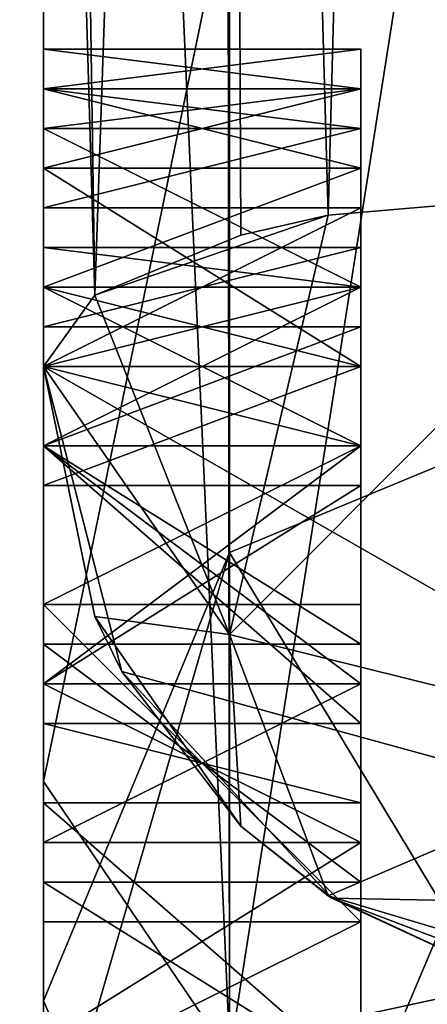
# Model space of a CAD drawing. Header units: millimetres. Extents: x -143 to 143, y -35 to 35.
# Tile 15 of 176: x -141.488 to -140.845, y 3.995 to 5.547. Entities that reach past the tile are written whole.
import ezdxf

# ---------------------------------------------------------------- set-up
doc = ezdxf.new("R2010")
doc.units = ezdxf.units.MM
doc.header["$LTSCALE"] = 65.185185
for name, color, linetype in [('1052', 7, 'CONTINUOUS'), ('1055', 7, 'CONTINUOUS'), ('1056', 7, 'CONTINUOUS'), ('1065', 7, 'CONTINUOUS'), ('1127', 7, 'CONTINUOUS'), ('1128', 7, 'CONTINUOUS'), ('1129', 7, 'CONTINUOUS'), ('1130', 7, 'CONTINUOUS'), ('1131', 7, 'CONTINUOUS'), ('1132', 7, 'CONTINUOUS'), ('1133', 7, 'CONTINUOUS'), ('1134', 7, 'CONTINUOUS'), ('1135', 7, 'CONTINUOUS'), ('1136', 7, 'CONTINUOUS'), ('1137', 7, 'CONTINUOUS'), ('1138', 7, 'CONTINUOUS'), ('1139', 7, 'CONTINUOUS'), ('1140', 7, 'CONTINUOUS'), ('1141', 7, 'CONTINUOUS'), ('1142', 7, 'CONTINUOUS'), ('1149', 7, 'CONTINUOUS'), ('1150', 7, 'CONTINUOUS'), ('1151', 7, 'CONTINUOUS'), ('1152', 7, 'CONTINUOUS'), ('1153', 7, 'CONTINUOUS'), ('1154', 7, 'CONTINUOUS'), ('1155', 7, 'CONTINUOUS'), ('1156', 7, 'CONTINUOUS'), ('1157', 7, 'CONTINUOUS'), ('1158', 7, 'CONTINUOUS'), ('1159', 7, 'CONTINUOUS'), ('1160', 7, 'CONTINUOUS'), ('1161', 7, 'CONTINUOUS'), ('1162', 7, 'CONTINUOUS'), ('1163', 7, 'CONTINUOUS'), ('1164', 7, 'CONTINUOUS'), ('1165', 7, 'CONTINUOUS'), ('1166', 7, 'CONTINUOUS'), ('1167', 7, 'CONTINUOUS'), ('1168', 7, 'CONTINUOUS'), ('1169', 7, 'CONTINUOUS'), ('1170', 7, 'CONTINUOUS'), ('1179', 7, 'CONTINUOUS'), ('1180', 7, 'CONTINUOUS'), ('1181', 7, 'CONTINUOUS'), ('1182', 7, 'CONTINUOUS'), ('1183', 7, 'CONTINUOUS'), ('1245', 7, 'CONTINUOUS'), ('1246', 7, 'CONTINUOUS'), ('1263', 7, 'CONTINUOUS'), ('1268', 7, 'CONTINUOUS'), ('1287', 7, 'CONTINUOUS'), ('1288', 7, 'CONTINUOUS'), ('1289', 7, 'CONTINUOUS'), ('1351', 7, 'CONTINUOUS'), ('1357', 7, 'CONTINUOUS'), ('1359', 7, 'CONTINUOUS'), ('1361', 7, 'CONTINUOUS')]:
    doc.layers.add(name, color=color, linetype=linetype)

msp = doc.modelspace()

# ---------------------------------------------------------------- linework, layer by layer
at = {"layer": '1052', "color": 7, "linetype": 'CONTINUOUS', "true_color": 0xe0f2ff}
for points in [[(-141.45, 5, -16.7705), (-141.45, 5, -8.5355), (-141.3268, 4.5192, -7.9967), (-141.45, 5, -16.7705)], [(-141.3691, 4.6061, -16.7705), (-141.45, 5, -16.7705), (-141.3268, 4.5192, -7.9967), (-141.3691, 4.6061, -16.7705)], [(-141.1393, 4.2755, -16.7705), (-141.3691, 4.6061, -16.7705), (-141.3268, 4.5192, -7.9967), (-141.1393, 4.2755, -16.7705)], [(-140.9956, 4.162, -7.4833), (-141.1393, 4.2755, -16.7705), (-141.3268, 4.5192, -7.9967), (-140.9956, 4.162, -7.4833)], [(-141.0015, 4.1658, -16.7705), (-141.1393, 4.2755, -16.7705), (-140.9956, 4.162, -7.4833), (-141.0015, 4.1658, -16.7705)], [(-140.45, 4, -7.4833), (-140.45, 4, -16.7705), (-141.0015, 4.1658, -16.7705), (-140.45, 4, -7.4833)], [(-140.45, 4, -7.4833), (-141.0015, 4.1658, -16.7705), (-140.7345, 4.0413, -7.4833), (-140.45, 4, -7.4833)], [(-140.7345, 4.0413, -7.4833), (-141.0015, 4.1658, -16.7705), (-140.9956, 4.162, -7.4833), (-140.7345, 4.0413, -7.4833)]]:
    msp.add_3dface(points, dxfattribs=at)
at = {"layer": '1055', "color": 7, "linetype": 'CONTINUOUS', "true_color": 0xe0f2ff}
for points in [[(-140.45, 10.25, -17.7535), (-142.5713, 4.3662, -19.1294), (-142.5713, 12.2337, -15.3406), (-140.45, 10.25, -17.7535)], [(-140.45, 10.25, -17.7535), (-140.45, 0, -20.5), (-142.5713, 4.3662, -19.1294), (-140.45, 10.25, -17.7535)], [(-140.45, 0, -20.5), (-142.5713, -4.3662, -19.1294), (-142.5713, 4.3662, -19.1294), (-140.45, 0, -20.5)]]:
    msp.add_3dface(points, dxfattribs=at)
at = {"layer": '1056', "color": 7, "linetype": 'CONTINUOUS', "true_color": 0xe0f2ff}
for points in [[(-140.45, 10.25, 17.7535), (-142.5713, 12.2337, 15.3406), (-142.5713, 4.3662, 19.1294), (-140.45, 10.25, 17.7535)], [(-140.45, 0, 20.5), (-140.45, 10.25, 17.7535), (-142.5713, 4.3662, 19.1294), (-140.45, 0, 20.5)], [(-140.45, 0, 20.5), (-142.5713, 4.3662, 19.1294), (-142.5713, -4.3662, 19.1294), (-140.45, 0, 20.5)]]:
    msp.add_3dface(points, dxfattribs=at)
at = {"layer": '1065', "color": 7, "linetype": 'CONTINUOUS', "true_color": 0xe0f2ff}
for points in [[(-140.45, 3.5355, -3.5355), (-140.45, 5), (-141.1571, 3.3284, -3.3284), (-140.45, 3.5355, -3.5355)], [(-140.45, 5), (-140.45, 3.5355, 3.5355), (-141.1571, 4.7071, 0), (-140.45, 5)], [(-140.45, 5), (-141.1571, 4.7071, 0), (-141.1571, 3.3284, -3.3284), (-140.45, 5)], [(-141.1571, 4.7071, 0), (-141.1571, 3.3284, 3.3284), (-141.45, 4, 0), (-141.1571, 4.7071, 0)], [(-141.1571, 3.3284, -3.3284), (-141.1571, 4.7071, 0), (-141.45, 3.6949, -1.5323), (-141.1571, 3.3284, -3.3284)], [(-141.45, 3.6949, -1.5323), (-141.1571, 4.7071, 0), (-141.45, 4, 0), (-141.45, 3.6949, -1.5323)], [(-140.45, 3.5355, 3.5355), (-141.1571, 3.3284, 3.3284), (-141.1571, 4.7071, 0), (-140.45, 3.5355, 3.5355)], [(-141.45, 4, 0), (-141.1571, 3.3284, 3.3284), (-141.45, 3.6949, 1.5323), (-141.45, 4, 0)]]:
    msp.add_3dface(points, dxfattribs=at)
at = {"layer": '1127', "color": 7, "linetype": 'CONTINUOUS', "true_color": 0xe0f2ff}
for points in [[(-140.95, 5.3125, 12.3191), (-141.45, 5.3125, 12.3191), (-140.95, 5.4375, 12.5106), (-140.95, 5.3125, 12.3191)], [(-140.95, 5.4375, 12.5106), (-141.45, 5.3125, 12.3191), (-141.45, 5.4375, 12.5106), (-140.95, 5.4375, 12.5106)]]:
    msp.add_3dface(points, dxfattribs=at)
at = {"layer": '1128', "color": 7, "linetype": 'CONTINUOUS', "true_color": 0xe0f2ff}
for points in [[(-140.95, 5.4375, 12.5106), (-141.45, 5.4375, 12.5106), (-140.95, 5.5, 12.7021), (-140.95, 5.4375, 12.5106)], [(-140.95, 5.5, 12.7021), (-141.45, 5.4375, 12.5106), (-141.45, 5.5, 12.7021), (-140.95, 5.5, 12.7021)]]:
    msp.add_3dface(points, dxfattribs=at)
at = {"layer": '1129', "color": 7, "linetype": 'CONTINUOUS', "true_color": 0xe0f2ff}
for points in [[(-140.95, 5.5, 12.7021), (-141.45, 5.5, 12.7021), (-140.95, 5.5, 12.9574), (-140.95, 5.5, 12.7021)], [(-140.95, 5.5, 12.9574), (-141.45, 5.5, 12.7021), (-141.45, 5.5, 12.9574), (-140.95, 5.5, 12.9574)]]:
    msp.add_3dface(points, dxfattribs=at)
at = {"layer": '1130', "color": 7, "linetype": 'CONTINUOUS', "true_color": 0xe0f2ff}
for points in [[(-140.95, 5.5, 12.9574), (-141.45, 5.5, 12.9574), (-140.95, 5.4375, 13.2128), (-140.95, 5.5, 12.9574)], [(-140.95, 5.4375, 13.2128), (-141.45, 5.5, 12.9574), (-141.45, 5.4375, 13.2128), (-140.95, 5.4375, 13.2128)]]:
    msp.add_3dface(points, dxfattribs=at)
at = {"layer": '1131', "color": 7, "linetype": 'CONTINUOUS', "true_color": 0xe0f2ff}
for points in [[(-140.95, 5.4375, 13.2128), (-141.45, 5.4375, 13.2128), (-140.95, 5.3125, 13.4043), (-140.95, 5.4375, 13.2128)], [(-140.95, 5.3125, 13.4043), (-141.45, 5.4375, 13.2128), (-141.45, 5.3125, 13.4043), (-140.95, 5.3125, 13.4043)]]:
    msp.add_3dface(points, dxfattribs=at)
at = {"layer": '1132', "color": 7, "linetype": 'CONTINUOUS', "true_color": 0xe0f2ff}
for points in [[(-140.95, 5.3125, 13.4043), (-141.45, 5.3125, 13.4043), (-140.95, 5, 13.5319), (-140.95, 5.3125, 13.4043)], [(-140.95, 5, 13.5319), (-141.45, 5.3125, 13.4043), (-141.45, 5, 13.5319), (-140.95, 5, 13.5319)]]:
    msp.add_3dface(points, dxfattribs=at)
at = {"layer": '1133', "color": 7, "linetype": 'CONTINUOUS', "true_color": 0xe0f2ff}
for points in [[(-140.95, 5, 13.5319), (-141.45, 5, 13.5319), (-140.95, 5.25, 13.7234), (-140.95, 5, 13.5319)], [(-140.95, 5.25, 13.7234), (-141.45, 5, 13.5319), (-141.45, 5.25, 13.7234), (-140.95, 5.25, 13.7234)]]:
    msp.add_3dface(points, dxfattribs=at)
at = {"layer": '1134', "color": 7, "linetype": 'CONTINUOUS', "true_color": 0xe0f2ff}
for points in [[(-140.95, 5.25, 13.7234), (-141.45, 5.25, 13.7234), (-140.95, 5.375, 13.9149), (-140.95, 5.25, 13.7234)], [(-140.95, 5.375, 13.9149), (-141.45, 5.25, 13.7234), (-141.45, 5.375, 13.9149), (-140.95, 5.375, 13.9149)]]:
    msp.add_3dface(points, dxfattribs=at)
at = {"layer": '1135', "color": 7, "linetype": 'CONTINUOUS', "true_color": 0xe0f2ff}
for points in [[(-140.95, 5.375, 13.9149), (-141.45, 5.375, 13.9149), (-140.95, 5.4375, 14.1702), (-140.95, 5.375, 13.9149)], [(-140.95, 5.4375, 14.1702), (-141.45, 5.375, 13.9149), (-141.45, 5.4375, 14.1702), (-140.95, 5.4375, 14.1702)]]:
    msp.add_3dface(points, dxfattribs=at)
at = {"layer": '1136', "color": 7, "linetype": 'CONTINUOUS', "true_color": 0xe0f2ff}
for points in [[(-140.95, 5.4375, 14.1702), (-141.45, 5.4375, 14.1702), (-140.95, 5.4375, 14.2979), (-140.95, 5.4375, 14.1702)], [(-140.95, 5.4375, 14.2979), (-141.45, 5.4375, 14.1702), (-141.45, 5.4375, 14.2979), (-140.95, 5.4375, 14.2979)]]:
    msp.add_3dface(points, dxfattribs=at)
at = {"layer": '1137', "color": 7, "linetype": 'CONTINUOUS', "true_color": 0xe0f2ff}
for points in [[(-140.95, 5.4375, 14.2979), (-141.45, 5.4375, 14.2979), (-140.95, 5.375, 14.5532), (-140.95, 5.4375, 14.2979)], [(-140.95, 5.375, 14.5532), (-141.45, 5.4375, 14.2979), (-141.45, 5.375, 14.5532), (-140.95, 5.375, 14.5532)]]:
    msp.add_3dface(points, dxfattribs=at)
at = {"layer": '1138', "color": 7, "linetype": 'CONTINUOUS', "true_color": 0xe0f2ff}
for points in [[(-140.95, 5.375, 14.5532), (-141.45, 5.375, 14.5532), (-140.95, 5.125, 14.8085), (-140.95, 5.375, 14.5532)], [(-140.95, 5.125, 14.8085), (-141.45, 5.375, 14.5532), (-141.45, 5.125, 14.8085), (-140.95, 5.125, 14.8085)]]:
    msp.add_3dface(points, dxfattribs=at)
at = {"layer": '1139', "color": 7, "linetype": 'CONTINUOUS', "true_color": 0xe0f2ff}
for points in [[(-140.95, 5.125, 14.8085), (-141.45, 5.125, 14.8085), (-140.95, 4.875, 14.9362), (-140.95, 5.125, 14.8085)], [(-140.95, 4.875, 14.9362), (-141.45, 5.125, 14.8085), (-141.45, 4.875, 14.9362), (-140.95, 4.875, 14.9362)]]:
    msp.add_3dface(points, dxfattribs=at)
at = {"layer": '1140', "color": 7, "linetype": 'CONTINUOUS', "true_color": 0xe0f2ff}
for points in [[(-140.95, 4.875, 14.9362), (-141.45, 4.875, 14.9362), (-140.95, 4.4375, 15), (-140.95, 4.875, 14.9362)], [(-140.95, 4.4375, 15), (-141.45, 4.875, 14.9362), (-141.45, 4.4375, 15), (-140.95, 4.4375, 15)]]:
    msp.add_3dface(points, dxfattribs=at)
at = {"layer": '1141', "color": 7, "linetype": 'CONTINUOUS', "true_color": 0xe0f2ff}
for points in [[(-140.95, 4.4375, 15), (-141.45, 4.4375, 15), (-140.95, 4.3125, 15), (-140.95, 4.4375, 15)], [(-140.95, 4.3125, 15), (-141.45, 4.4375, 15), (-141.45, 4.3125, 15), (-140.95, 4.3125, 15)]]:
    msp.add_3dface(points, dxfattribs=at)
at = {"layer": '1142', "color": 7, "linetype": 'CONTINUOUS', "true_color": 0xe0f2ff}
for points in [[(-140.95, 4.3125, 15), (-141.45, 4.3125, 15), (-140.95, 3.875, 14.9362), (-140.95, 4.3125, 15)], [(-140.95, 3.875, 14.9362), (-141.45, 4.3125, 15), (-141.45, 3.875, 14.9362), (-140.95, 3.875, 14.9362)]]:
    msp.add_3dface(points, dxfattribs=at)
at = {"layer": '1149', "color": 7, "linetype": 'CONTINUOUS', "true_color": 0xe0f2ff}
for points in [[(-140.95, 3.9375, 14.617), (-141.45, 3.9375, 14.617), (-140.95, 4.25, 14.6809), (-140.95, 3.9375, 14.617)], [(-140.95, 4.25, 14.6809), (-141.45, 3.9375, 14.617), (-141.45, 4.25, 14.6809), (-140.95, 4.25, 14.6809)]]:
    msp.add_3dface(points, dxfattribs=at)
at = {"layer": '1150', "color": 7, "linetype": 'CONTINUOUS', "true_color": 0xe0f2ff}
for points in [[(-140.95, 4.25, 14.6809), (-141.45, 4.25, 14.6809), (-140.95, 4.5, 14.6809), (-140.95, 4.25, 14.6809)], [(-140.95, 4.5, 14.6809), (-141.45, 4.25, 14.6809), (-141.45, 4.5, 14.6809), (-140.95, 4.5, 14.6809)]]:
    msp.add_3dface(points, dxfattribs=at)
at = {"layer": '1151', "color": 7, "linetype": 'CONTINUOUS', "true_color": 0xe0f2ff}
for points in [[(-140.95, 4.5, 14.6809), (-141.45, 4.5, 14.6809), (-140.95, 4.8125, 14.617), (-140.95, 4.5, 14.6809)], [(-140.95, 4.8125, 14.617), (-141.45, 4.5, 14.6809), (-141.45, 4.8125, 14.617), (-140.95, 4.8125, 14.617)]]:
    msp.add_3dface(points, dxfattribs=at)
at = {"layer": '1152', "color": 7, "linetype": 'CONTINUOUS', "true_color": 0xe0f2ff}
for points in [[(-140.95, 4.8125, 14.617), (-141.45, 4.8125, 14.617), (-140.95, 5, 14.4894), (-140.95, 4.8125, 14.617)], [(-140.95, 5, 14.4894), (-141.45, 4.8125, 14.617), (-141.45, 5, 14.4894), (-140.95, 5, 14.4894)]]:
    msp.add_3dface(points, dxfattribs=at)
at = {"layer": '1153', "color": 7, "linetype": 'CONTINUOUS', "true_color": 0xe0f2ff}
for points in [[(-140.95, 5, 14.4894), (-141.45, 5, 14.4894), (-140.95, 5.125, 14.2979), (-140.95, 5, 14.4894)], [(-140.95, 5.125, 14.2979), (-141.45, 5, 14.4894), (-141.45, 5.125, 14.2979), (-140.95, 5.125, 14.2979)]]:
    msp.add_3dface(points, dxfattribs=at)
at = {"layer": '1154', "color": 7, "linetype": 'CONTINUOUS', "true_color": 0xe0f2ff}
for points in [[(-140.95, 5.125, 14.2979), (-141.45, 5.125, 14.2979), (-140.95, 5.125, 14.1702), (-140.95, 5.125, 14.2979)], [(-140.95, 5.125, 14.1702), (-141.45, 5.125, 14.2979), (-141.45, 5.125, 14.1702), (-140.95, 5.125, 14.1702)]]:
    msp.add_3dface(points, dxfattribs=at)
at = {"layer": '1155', "color": 7, "linetype": 'CONTINUOUS', "true_color": 0xe0f2ff}
for points in [[(-140.95, 5.125, 14.1702), (-141.45, 5.125, 14.1702), (-140.95, 5, 13.9149), (-140.95, 5.125, 14.1702)], [(-140.95, 5, 13.9149), (-141.45, 5.125, 14.1702), (-141.45, 5, 13.9149), (-140.95, 5, 13.9149)]]:
    msp.add_3dface(points, dxfattribs=at)
at = {"layer": '1156', "color": 7, "linetype": 'CONTINUOUS', "true_color": 0xe0f2ff}
for points in [[(-140.95, 5, 13.9149), (-141.45, 5, 13.9149), (-140.95, 4.875, 13.7872), (-140.95, 5, 13.9149)], [(-140.95, 4.875, 13.7872), (-141.45, 5, 13.9149), (-141.45, 4.875, 13.7872), (-140.95, 4.875, 13.7872)]]:
    msp.add_3dface(points, dxfattribs=at)
at = {"layer": '1157', "color": 7, "linetype": 'CONTINUOUS', "true_color": 0xe0f2ff}
for points in [[(-140.95, 4.875, 13.7872), (-141.45, 4.875, 13.7872), (-140.95, 4.5, 13.6596), (-140.95, 4.875, 13.7872)], [(-140.95, 4.5, 13.6596), (-141.45, 4.875, 13.7872), (-141.45, 4.5, 13.6596), (-140.95, 4.5, 13.6596)]]:
    msp.add_3dface(points, dxfattribs=at)
at = {"layer": '1158', "color": 7, "linetype": 'CONTINUOUS', "true_color": 0xe0f2ff}
for points in [[(-140.95, 4.5, 13.6596), (-141.45, 4.5, 13.6596), (-140.95, 4.25, 13.6596), (-140.95, 4.5, 13.6596)], [(-140.95, 4.25, 13.6596), (-141.45, 4.5, 13.6596), (-141.45, 4.25, 13.6596), (-140.95, 4.25, 13.6596)]]:
    msp.add_3dface(points, dxfattribs=at)
at = {"layer": '1159', "color": 7, "linetype": 'CONTINUOUS', "true_color": 0xe0f2ff}
for points in [[(-140.95, 4.25, 13.6596), (-141.45, 4.25, 13.6596), (-140.95, 4.25, 13.4043), (-140.95, 4.25, 13.6596)], [(-140.95, 4.25, 13.4043), (-141.45, 4.25, 13.6596), (-141.45, 4.25, 13.4043), (-140.95, 4.25, 13.4043)]]:
    msp.add_3dface(points, dxfattribs=at)
at = {"layer": '1160', "color": 7, "linetype": 'CONTINUOUS', "true_color": 0xe0f2ff}
for points in [[(-140.95, 4.25, 13.4043), (-141.45, 4.25, 13.4043), (-140.95, 4.5, 13.4043), (-140.95, 4.25, 13.4043)], [(-140.95, 4.5, 13.4043), (-141.45, 4.25, 13.4043), (-141.45, 4.5, 13.4043), (-140.95, 4.5, 13.4043)]]:
    msp.add_3dface(points, dxfattribs=at)
at = {"layer": '1161', "color": 7, "linetype": 'CONTINUOUS', "true_color": 0xe0f2ff}
for points in [[(-140.95, 4.5, 13.4043), (-141.45, 4.5, 13.4043), (-140.95, 4.875, 13.3404), (-140.95, 4.5, 13.4043)], [(-140.95, 4.875, 13.3404), (-141.45, 4.5, 13.4043), (-141.45, 4.875, 13.3404), (-140.95, 4.875, 13.3404)]]:
    msp.add_3dface(points, dxfattribs=at)
at = {"layer": '1162', "color": 7, "linetype": 'CONTINUOUS', "true_color": 0xe0f2ff}
for points in [[(-140.95, 4.875, 13.3404), (-141.45, 4.875, 13.3404), (-140.95, 5.0625, 13.2128), (-140.95, 4.875, 13.3404)], [(-140.95, 5.0625, 13.2128), (-141.45, 4.875, 13.3404), (-141.45, 5.0625, 13.2128), (-140.95, 5.0625, 13.2128)]]:
    msp.add_3dface(points, dxfattribs=at)
at = {"layer": '1163', "color": 7, "linetype": 'CONTINUOUS', "true_color": 0xe0f2ff}
for points in [[(-140.95, 5.0625, 13.2128), (-141.45, 5.0625, 13.2128), (-140.95, 5.1875, 12.9574), (-140.95, 5.0625, 13.2128)], [(-140.95, 5.1875, 12.9574), (-141.45, 5.0625, 13.2128), (-141.45, 5.1875, 12.9574), (-140.95, 5.1875, 12.9574)]]:
    msp.add_3dface(points, dxfattribs=at)
at = {"layer": '1164', "color": 7, "linetype": 'CONTINUOUS', "true_color": 0xe0f2ff}
for points in [[(-140.95, 5.1875, 12.9574), (-141.45, 5.1875, 12.9574), (-140.95, 5.1875, 12.7021), (-140.95, 5.1875, 12.9574)], [(-140.95, 5.1875, 12.7021), (-141.45, 5.1875, 12.9574), (-141.45, 5.1875, 12.7021), (-140.95, 5.1875, 12.7021)]]:
    msp.add_3dface(points, dxfattribs=at)
at = {"layer": '1165', "color": 7, "linetype": 'CONTINUOUS', "true_color": 0xe0f2ff}
for points in [[(-140.95, 5.1875, 12.7021), (-141.45, 5.1875, 12.7021), (-140.95, 5.125, 12.5745), (-140.95, 5.1875, 12.7021)], [(-140.95, 5.125, 12.5745), (-141.45, 5.1875, 12.7021), (-141.45, 5.125, 12.5745), (-140.95, 5.125, 12.5745)]]:
    msp.add_3dface(points, dxfattribs=at)
at = {"layer": '1166', "color": 7, "linetype": 'CONTINUOUS', "true_color": 0xe0f2ff}
for points in [[(-140.95, 5.125, 12.5745), (-141.45, 5.125, 12.5745), (-140.95, 5, 12.4468), (-140.95, 5.125, 12.5745)], [(-140.95, 5, 12.4468), (-141.45, 5.125, 12.5745), (-141.45, 5, 12.4468), (-140.95, 5, 12.4468)]]:
    msp.add_3dface(points, dxfattribs=at)
at = {"layer": '1167', "color": 7, "linetype": 'CONTINUOUS', "true_color": 0xe0f2ff}
for points in [[(-140.95, 5, 12.4468), (-141.45, 5, 12.4468), (-140.95, 4.875, 12.383), (-140.95, 5, 12.4468)], [(-140.95, 4.875, 12.383), (-141.45, 5, 12.4468), (-141.45, 4.875, 12.383), (-140.95, 4.875, 12.383)]]:
    msp.add_3dface(points, dxfattribs=at)
at = {"layer": '1168', "color": 7, "linetype": 'CONTINUOUS', "true_color": 0xe0f2ff}
for points in [[(-140.95, 4.875, 12.383), (-141.45, 4.875, 12.383), (-140.95, 4.5625, 12.3191), (-140.95, 4.875, 12.383)], [(-140.95, 4.5625, 12.3191), (-141.45, 4.875, 12.383), (-141.45, 4.5625, 12.3191), (-140.95, 4.5625, 12.3191)]]:
    msp.add_3dface(points, dxfattribs=at)
at = {"layer": '1169', "color": 7, "linetype": 'CONTINUOUS', "true_color": 0xe0f2ff}
for points in [[(-140.95, 4.5625, 12.3191), (-141.45, 4.5625, 12.3191), (-140.95, 4.1875, 12.3191), (-140.95, 4.5625, 12.3191)], [(-140.95, 4.1875, 12.3191), (-141.45, 4.5625, 12.3191), (-141.45, 4.1875, 12.3191), (-140.95, 4.1875, 12.3191)]]:
    msp.add_3dface(points, dxfattribs=at)
at = {"layer": '1170', "color": 7, "linetype": 'CONTINUOUS', "true_color": 0xe0f2ff}
for points in [[(-140.95, 4.1875, 12.3191), (-141.45, 4.1875, 12.3191), (-140.95, 3.875, 12.383), (-140.95, 4.1875, 12.3191)], [(-140.95, 3.875, 12.383), (-141.45, 4.1875, 12.3191), (-141.45, 3.875, 12.383), (-140.95, 3.875, 12.383)]]:
    msp.add_3dface(points, dxfattribs=at)
at = {"layer": '1179', "color": 7, "linetype": 'CONTINUOUS', "true_color": 0xe0f2ff}
for points in [[(-140.95, 3.875, 12.0638), (-141.45, 3.875, 12.0638), (-140.95, 4.125, 12), (-140.95, 3.875, 12.0638)], [(-140.95, 4.125, 12), (-141.45, 3.875, 12.0638), (-141.45, 4.125, 12), (-140.95, 4.125, 12)]]:
    msp.add_3dface(points, dxfattribs=at)
at = {"layer": '1180', "color": 7, "linetype": 'CONTINUOUS', "true_color": 0xe0f2ff}
for points in [[(-140.95, 4.125, 12), (-141.45, 4.125, 12), (-141.45, 4.625, 12), (-140.95, 4.125, 12)], [(-140.95, 4.625, 12), (-140.95, 4.125, 12), (-141.45, 4.625, 12), (-140.95, 4.625, 12)]]:
    msp.add_3dface(points, dxfattribs=at)
at = {"layer": '1181', "color": 7, "linetype": 'CONTINUOUS', "true_color": 0xe0f2ff}
for points in [[(-140.95, 4.625, 12), (-141.45, 4.625, 12), (-140.95, 4.875, 12.0638), (-140.95, 4.625, 12)], [(-140.95, 4.875, 12.0638), (-141.45, 4.625, 12), (-141.45, 4.875, 12.0638), (-140.95, 4.875, 12.0638)]]:
    msp.add_3dface(points, dxfattribs=at)
at = {"layer": '1182', "color": 7, "linetype": 'CONTINUOUS', "true_color": 0xe0f2ff}
for points in [[(-140.95, 4.875, 12.0638), (-141.45, 4.875, 12.0638), (-140.95, 5.125, 12.1915), (-140.95, 4.875, 12.0638)], [(-140.95, 5.125, 12.1915), (-141.45, 4.875, 12.0638), (-141.45, 5.125, 12.1915), (-140.95, 5.125, 12.1915)]]:
    msp.add_3dface(points, dxfattribs=at)
at = {"layer": '1183', "color": 7, "linetype": 'CONTINUOUS', "true_color": 0xe0f2ff}
for points in [[(-141.45, 5.3125, 12.3191), (-140.95, 5.3125, 12.3191), (-141.45, 5.125, 12.1915), (-141.45, 5.3125, 12.3191)], [(-140.95, 5.3125, 12.3191), (-140.95, 5.125, 12.1915), (-141.45, 5.125, 12.1915), (-140.95, 5.3125, 12.3191)]]:
    msp.add_3dface(points, dxfattribs=at)
at = {"layer": '1245', "color": 7, "linetype": 'CONTINUOUS', "true_color": 0xe0f2ff}
msp.add_3dface([(-140.7345, 4.0413, -7.4833), (-140.9956, 4.162, -7.4833), (-140.7508, 4.0693, -7.2752), (-140.7345, 4.0413, -7.4833)], dxfattribs=at)
at = {"layer": '1246', "color": 7, "linetype": 'CONTINUOUS', "true_color": 0xe0f2ff}
for points in [[(-140.45, 4.4024, -17.5723), (-140.45, 5.2857, -17.7288), (-141.1571, 4.5775, -17.3375), (-140.45, 4.4024, -17.5723)], [(-140.45, 5.2857, -17.7288), (-141.0014, 5.2384, -17.57), (-141.1571, 4.5775, -17.3375), (-140.45, 5.2857, -17.7288)], [(-141.139, 5.2071, -17.4651), (-141.3691, 5.1126, -17.1482), (-141.0014, 5.2384, -17.57), (-141.139, 5.2071, -17.4651)], [(-141.0014, 5.2384, -17.57), (-141.3691, 5.1126, -17.1482), (-141.1571, 4.5775, -17.3375), (-141.0014, 5.2384, -17.57)], [(-141.3691, 5.1126, -17.1482), (-141.45, 5, -16.7705), (-141.1571, 4.5775, -17.3375), (-141.3691, 5.1126, -17.1482)], [(-141.45, 5, -16.7705), (-141.3691, 4.6061, -16.7705), (-141.1571, 4.5775, -17.3375), (-141.45, 5, -16.7705)], [(-141.3691, 4.6061, -16.7705), (-141.1393, 4.2755, -16.7705), (-141.1571, 4.5775, -17.3375), (-141.3691, 4.6061, -16.7705)], [(-141.1393, 4.2755, -16.7705), (-141.0015, 4.1658, -16.7705), (-141.1571, 4.5775, -17.3375), (-141.1393, 4.2755, -16.7705)], [(-141.0015, 4.1658, -16.7705), (-140.45, 4.4024, -17.5723), (-141.1571, 4.5775, -17.3375), (-141.0015, 4.1658, -16.7705)], [(-141.0015, 4.1658, -16.7705), (-140.45, 4, -16.7705), (-140.45, 4.4024, -17.5723), (-141.0015, 4.1658, -16.7705)]]:
    msp.add_3dface(points, dxfattribs=at)
at = {"layer": '1263', "color": 7, "linetype": 'CONTINUOUS', "true_color": 0xe0f2ff}
for points in [[(-141.45, 4.3457, 7.8813), (-139.95, 11.5906, 14.419), (-141.45, 10.4797, 14.0152), (-141.45, 4.3457, 7.8813)], [(-139.95, 11.5906, 14.419), (-141.45, 4.3457, 7.8813), (-141.1573, 3.9138, 7.3114), (-139.95, 11.5906, 14.419)], [(-139.95, 4.063, 6.8914), (-139.95, 11.5906, 14.419), (-141.1573, 3.9138, 7.3114), (-139.95, 4.063, 6.8914)], [(-140.2008, 3.9883, 6.9349), (-139.95, 4.063, 6.8914), (-141.1573, 3.9138, 7.3114), (-140.2008, 3.9883, 6.9349)]]:
    msp.add_3dface(points, dxfattribs=at)
at = {"layer": '1268', "color": 7, "linetype": 'CONTINUOUS', "true_color": 0xe0f2ff}
for points in [[(-140.8383, 11.3008, -14.548), (-139.95, 4.1417, -6.9701), (-141.1654, 11.0549, -14.4562), (-140.8383, 11.3008, -14.548)], [(-141.1654, 11.0549, -14.4562), (-139.95, 4.1417, -6.9701), (-141.45, 10.4797, -14.0152), (-141.1654, 11.0549, -14.4562)], [(-139.95, 4.1417, -6.9701), (-141.45, 5, -8.5355), (-141.45, 10.4797, -14.0152), (-139.95, 4.1417, -6.9701)], [(-141.3268, 4.5192, -7.9967), (-141.45, 5, -8.5355), (-139.95, 4.1417, -6.9701), (-141.3268, 4.5192, -7.9967)], [(-140.9956, 4.162, -7.4833), (-141.3268, 4.5192, -7.9967), (-139.95, 4.1417, -6.9701), (-140.9956, 4.162, -7.4833)], [(-140.9956, 4.162, -7.4833), (-139.95, 4.1417, -6.9701), (-140.7508, 4.0693, -7.2752), (-140.9956, 4.162, -7.4833)]]:
    msp.add_3dface(points, dxfattribs=at)
at = {"layer": '1287', "color": 7, "linetype": 'CONTINUOUS', "true_color": 0xe0f2ff}
for points in [[(-141.45, 5, -8.5355), (-141.45, 5, -16.7705), (-141.45, 10.4797, -14.0152), (-141.45, 5, -8.5355)], [(-141.45, 10.4797, -14.0152), (-141.45, 5, -16.7705), (-141.45, 7.8615, -15.6348), (-141.45, 10.4797, -14.0152)]]:
    msp.add_3dface(points, dxfattribs=at)
at = {"layer": '1288', "color": 7, "linetype": 'CONTINUOUS', "true_color": 0xe0f2ff}
for points in [[(-141.45, 5.4375, 12.5106), (-141.45, 5.3125, 12.3191), (-141.45, 10.4797, 14.0152), (-141.45, 5.4375, 12.5106)], [(-141.45, 5.3125, 12.3191), (-141.45, 5.125, 12.1915), (-141.45, 10.4797, 14.0152), (-141.45, 5.3125, 12.3191)], [(-141.45, 5.5, 12.7021), (-141.45, 5.4375, 12.5106), (-141.45, 10.4797, 14.0152), (-141.45, 5.5, 12.7021)], [(-141.45, 5.5, 12.9574), (-141.45, 5.5, 12.7021), (-141.45, 10.4797, 14.0152), (-141.45, 5.5, 12.9574)], [(-141.45, 5.4375, 14.2979), (-141.45, 5.5, 12.9574), (-141.45, 10.4797, 14.0152), (-141.45, 5.4375, 14.2979)], [(-141.45, 5.375, 14.5532), (-141.45, 5.4375, 14.2979), (-141.45, 10.4797, 14.0152), (-141.45, 5.375, 14.5532)], [(-141.45, 5.375, 14.5532), (-141.45, 10.4797, 14.0152), (-141.45, 3.7201, 17.1), (-141.45, 5.375, 14.5532)], [(-141.45, 5.125, 12.1915), (-141.45, 4.875, 12.0638), (-141.45, 10.4797, 14.0152), (-141.45, 5.125, 12.1915)], [(-141.45, 4.875, 12.0638), (-141.45, 4.3457, 7.8813), (-141.45, 10.4797, 14.0152), (-141.45, 4.875, 12.0638)], [(-141.45, 5.4375, 13.2128), (-141.45, 5.5, 12.9574), (-141.45, 5.4375, 14.1702), (-141.45, 5.4375, 13.2128)], [(-141.45, 5.4375, 14.1702), (-141.45, 5.5, 12.9574), (-141.45, 5.4375, 14.2979), (-141.45, 5.4375, 14.1702)], [(-141.45, 5.3125, 13.4043), (-141.45, 5.4375, 13.2128), (-141.45, 5.375, 13.9149), (-141.45, 5.3125, 13.4043)], [(-141.45, 5.375, 13.9149), (-141.45, 5.4375, 13.2128), (-141.45, 5.4375, 14.1702), (-141.45, 5.375, 13.9149)], [(-141.45, 5.25, 13.7234), (-141.45, 5.3125, 13.4043), (-141.45, 5.375, 13.9149), (-141.45, 5.25, 13.7234)], [(-141.45, 5.125, 14.8085), (-141.45, 5.375, 14.5532), (-141.45, 3.7201, 17.1), (-141.45, 5.125, 14.8085)], [(-141.45, 5, 13.5319), (-141.45, 5.3125, 13.4043), (-141.45, 5.25, 13.7234), (-141.45, 5, 13.5319)], [(-141.45, 5.1875, 12.9574), (-141.45, 5.0625, 13.2128), (-141.45, 5.1875, 12.7021), (-141.45, 5.1875, 12.9574)], [(-141.45, 5.1875, 12.7021), (-141.45, 5.0625, 13.2128), (-141.45, 5.125, 12.5745), (-141.45, 5.1875, 12.7021)], [(-141.45, 4.875, 14.9362), (-141.45, 5.125, 14.8085), (-141.45, 3.7201, 17.1), (-141.45, 4.875, 14.9362)], [(-141.45, 5.125, 14.2979), (-141.45, 5, 14.4894), (-141.45, 5.125, 14.1702), (-141.45, 5.125, 14.2979)], [(-141.45, 5.125, 14.1702), (-141.45, 5, 14.4894), (-141.45, 5, 13.9149), (-141.45, 5.125, 14.1702)], [(-141.45, 5.125, 12.5745), (-141.45, 5.0625, 13.2128), (-141.45, 5, 12.4468), (-141.45, 5.125, 12.5745)], [(-141.45, 5.0625, 13.2128), (-141.45, 4.875, 13.3404), (-141.45, 5, 12.4468), (-141.45, 5.0625, 13.2128)], [(-141.45, 5, 14.4894), (-141.45, 4.8125, 14.617), (-141.45, 5, 13.9149), (-141.45, 5, 14.4894)], [(-141.45, 5, 13.9149), (-141.45, 4.8125, 14.617), (-141.45, 4.875, 13.7872), (-141.45, 5, 13.9149)], [(-141.45, 5, 12.4468), (-141.45, 4.875, 13.3404), (-141.45, 4.875, 12.383), (-141.45, 5, 12.4468)], [(-141.45, 4.4375, 15), (-141.45, 4.875, 14.9362), (-141.45, 3.7201, 17.1), (-141.45, 4.4375, 15)], [(-141.45, 4.8125, 14.617), (-141.45, 4.5, 14.6809), (-141.45, 4.875, 13.7872), (-141.45, 4.8125, 14.617)], [(-141.45, 4.875, 13.7872), (-141.45, 4.5, 14.6809), (-141.45, 4.5, 13.6596), (-141.45, 4.875, 13.7872)], [(-141.45, 4.875, 13.3404), (-141.45, 4.5, 13.4043), (-141.45, 4.875, 12.383), (-141.45, 4.875, 13.3404)], [(-141.45, 4.875, 12.383), (-141.45, 4.5, 13.4043), (-141.45, 4.5625, 12.3191), (-141.45, 4.875, 12.383)], [(-141.45, 4.875, 12.0638), (-141.45, 4.625, 12), (-141.45, 4.3457, 7.8813), (-141.45, 4.875, 12.0638)], [(-141.45, 4.625, 12), (-141.45, 4.125, 12), (-141.45, 4.3457, 7.8813), (-141.45, 4.625, 12)], [(-141.45, 4.5, 13.4043), (-141.45, 4.25, 13.4043), (-141.45, 4.5625, 12.3191), (-141.45, 4.5, 13.4043)], [(-141.45, 4.5625, 12.3191), (-141.45, 4.25, 13.4043), (-141.45, 4.1875, 12.3191), (-141.45, 4.5625, 12.3191)], [(-141.45, 4.5, 14.6809), (-141.45, 4.25, 14.6809), (-141.45, 4.5, 13.6596), (-141.45, 4.5, 14.6809)], [(-141.45, 4.5, 13.6596), (-141.45, 4.25, 14.6809), (-141.45, 4.25, 13.6596), (-141.45, 4.5, 13.6596)], [(-141.45, 4.3125, 15), (-141.45, 4.4375, 15), (-141.45, 3.7201, 17.1), (-141.45, 4.3125, 15)], [(-141.45, 1.75, 12), (-141.45, 0.25, 12.8936), (-141.45, 4.3457, 7.8813), (-141.45, 1.75, 12)], [(-141.45, 4.3457, 7.8813), (-141.45, 0.25, 12.8936), (-141.45, 0, 9), (-141.45, 4.3457, 7.8813)], [(-141.45, 2.125, 12), (-141.45, 1.75, 12), (-141.45, 4.3457, 7.8813), (-141.45, 2.125, 12)], [(-141.45, 2.125, 12.8936), (-141.45, 2.125, 12), (-141.45, 4.3457, 7.8813), (-141.45, 2.125, 12.8936)], [(-141.45, 2.75, 12.8936), (-141.45, 2.125, 12.8936), (-141.45, 4.3457, 7.8813), (-141.45, 2.75, 12.8936)], [(-141.45, 2.75, 13.2766), (-141.45, 2.75, 12.8936), (-141.45, 4.3457, 7.8813), (-141.45, 2.75, 13.2766)], [(-141.45, 3.25, 12.7021), (-141.45, 2.75, 13.2766), (-141.45, 4.3457, 7.8813), (-141.45, 3.25, 12.7021)], [(-141.45, 3.3125, 12.5106), (-141.45, 3.25, 12.7021), (-141.45, 4.3457, 7.8813), (-141.45, 3.3125, 12.5106)], [(-141.45, 3.4375, 12.3191), (-141.45, 3.3125, 12.5106), (-141.45, 4.3457, 7.8813), (-141.45, 3.4375, 12.3191)], [(-141.45, 3.625, 12.1915), (-141.45, 3.4375, 12.3191), (-141.45, 4.3457, 7.8813), (-141.45, 3.625, 12.1915)], [(-141.45, 3.875, 12.0638), (-141.45, 3.625, 12.1915), (-141.45, 4.3457, 7.8813), (-141.45, 3.875, 12.0638)], [(-141.45, 4.125, 12), (-141.45, 3.875, 12.0638), (-141.45, 4.3457, 7.8813), (-141.45, 4.125, 12)], [(-141.45, 3.875, 14.9362), (-141.45, 4.3125, 15), (-141.45, 3.7201, 17.1), (-141.45, 3.875, 14.9362)], [(-141.45, 4.25, 14.6809), (-141.45, 3.9375, 14.617), (-141.45, 4.25, 13.6596), (-141.45, 4.25, 14.6809)], [(-141.45, 4.25, 13.6596), (-141.45, 3.9375, 14.617), (-141.45, 4.25, 13.4043), (-141.45, 4.25, 13.6596)], [(-141.45, 4.25, 13.4043), (-141.45, 3.9375, 14.617), (-141.45, 4.1875, 12.3191), (-141.45, 4.25, 13.4043)], [(-141.45, 4.1875, 12.3191), (-141.45, 3.9375, 14.617), (-141.45, 3.875, 12.383), (-141.45, 4.1875, 12.3191)]]:
    msp.add_3dface(points, dxfattribs=at)
at = {"layer": '1289', "color": 7, "linetype": 'CONTINUOUS', "true_color": 0xe0f2ff}
for points in [[(-141.45, -4, 0), (-141.45, -3.6949, -1.5323), (-141.45, 4, 0), (-141.45, -4, 0)], [(-141.45, -4, 0), (-141.45, 4, 0), (-141.45, 3.6949, 1.5323), (-141.45, -4, 0)], [(-141.45, -3.6949, -1.5323), (-141.45, 3.6949, -1.5323), (-141.45, 4, 0), (-141.45, -3.6949, -1.5323)]]:
    msp.add_3dface(points, dxfattribs=at)
at = {"layer": '1351', "color": 7, "linetype": 'CONTINUOUS', "true_color": 0xe0f2ff}
for points in [[(-140.95, 5.4375, 12.5106), (-140.95, 5.5, 12.7021), (-140.95, 5.125, 12.5745), (-140.95, 5.4375, 12.5106)], [(-140.95, 5.5, 12.7021), (-140.95, 5.5, 12.9574), (-140.95, 5.1875, 12.7021), (-140.95, 5.5, 12.7021)], [(-140.95, 5.5, 12.7021), (-140.95, 5.1875, 12.7021), (-140.95, 5.125, 12.5745), (-140.95, 5.5, 12.7021)], [(-140.95, 5.5, 12.9574), (-140.95, 5.4375, 13.2128), (-140.95, 5.1875, 12.9574), (-140.95, 5.5, 12.9574)], [(-140.95, 5.5, 12.9574), (-140.95, 5.1875, 12.9574), (-140.95, 5.1875, 12.7021), (-140.95, 5.5, 12.9574)], [(-140.95, 5.3125, 12.3191), (-140.95, 5.4375, 12.5106), (-140.95, 4.875, 12.383), (-140.95, 5.3125, 12.3191)], [(-140.95, 5.4375, 12.5106), (-140.95, 5.125, 12.5745), (-140.95, 5, 12.4468), (-140.95, 5.4375, 12.5106)], [(-140.95, 5.4375, 12.5106), (-140.95, 5, 12.4468), (-140.95, 4.875, 12.383), (-140.95, 5.4375, 12.5106)], [(-140.95, 5.4375, 13.2128), (-140.95, 5.3125, 13.4043), (-140.95, 5.0625, 13.2128), (-140.95, 5.4375, 13.2128)], [(-140.95, 5.4375, 13.2128), (-140.95, 5.0625, 13.2128), (-140.95, 5.1875, 12.9574), (-140.95, 5.4375, 13.2128)], [(-140.95, 5.375, 13.9149), (-140.95, 5.4375, 14.1702), (-140.95, 5, 13.9149), (-140.95, 5.375, 13.9149)], [(-140.95, 5.4375, 14.1702), (-140.95, 5.4375, 14.2979), (-140.95, 5.125, 14.1702), (-140.95, 5.4375, 14.1702)], [(-140.95, 5.4375, 14.1702), (-140.95, 5.125, 14.1702), (-140.95, 5, 13.9149), (-140.95, 5.4375, 14.1702)], [(-140.95, 5.4375, 14.2979), (-140.95, 5.375, 14.5532), (-140.95, 5.125, 14.2979), (-140.95, 5.4375, 14.2979)], [(-140.95, 5.4375, 14.2979), (-140.95, 5.125, 14.2979), (-140.95, 5.125, 14.1702), (-140.95, 5.4375, 14.2979)], [(-140.95, 5.25, 13.7234), (-140.95, 5.375, 13.9149), (-140.95, 4.875, 13.7872), (-140.95, 5.25, 13.7234)], [(-140.95, 5.375, 13.9149), (-140.95, 5, 13.9149), (-140.95, 4.875, 13.7872), (-140.95, 5.375, 13.9149)], [(-140.95, 5.375, 14.5532), (-140.95, 5.125, 14.8085), (-140.95, 4.8125, 14.617), (-140.95, 5.375, 14.5532)], [(-140.95, 5.375, 14.5532), (-140.95, 4.8125, 14.617), (-140.95, 5, 14.4894), (-140.95, 5.375, 14.5532)], [(-140.95, 5.375, 14.5532), (-140.95, 5, 14.4894), (-140.95, 5.125, 14.2979), (-140.95, 5.375, 14.5532)], [(-140.95, 5.3125, 12.3191), (-140.95, 4.875, 12.383), (-140.95, 4.5625, 12.3191), (-140.95, 5.3125, 12.3191)], [(-140.95, 5.3125, 12.3191), (-140.95, 4.5625, 12.3191), (-140.95, 3.625, 12.1915), (-140.95, 5.3125, 12.3191)], [(-140.95, 5.3125, 12.3191), (-140.95, 3.625, 12.1915), (-140.95, 5.125, 12.1915), (-140.95, 5.3125, 12.3191)], [(-140.95, 5.3125, 13.4043), (-140.95, 5, 13.5319), (-140.95, 4.5, 13.4043), (-140.95, 5.3125, 13.4043)], [(-140.95, 5.3125, 13.4043), (-140.95, 4.5, 13.4043), (-140.95, 4.875, 13.3404), (-140.95, 5.3125, 13.4043)], [(-140.95, 5.3125, 13.4043), (-140.95, 4.875, 13.3404), (-140.95, 5.0625, 13.2128), (-140.95, 5.3125, 13.4043)], [(-140.95, 5, 13.5319), (-140.95, 5.25, 13.7234), (-140.95, 4.5, 13.6596), (-140.95, 5, 13.5319)], [(-140.95, 5.25, 13.7234), (-140.95, 4.875, 13.7872), (-140.95, 4.5, 13.6596), (-140.95, 5.25, 13.7234)], [(-140.95, 5.125, 14.8085), (-140.95, 4.875, 14.9362), (-140.95, 3.625, 14.8085), (-140.95, 5.125, 14.8085)], [(-140.95, 5.125, 14.8085), (-140.95, 3.625, 14.8085), (-140.95, 4.25, 14.6809), (-140.95, 5.125, 14.8085)], [(-140.95, 5.125, 14.8085), (-140.95, 4.25, 14.6809), (-140.95, 4.5, 14.6809), (-140.95, 5.125, 14.8085)], [(-140.95, 5.125, 14.8085), (-140.95, 4.5, 14.6809), (-140.95, 4.8125, 14.617), (-140.95, 5.125, 14.8085)], [(-140.95, 3.625, 12.1915), (-140.95, 3.875, 12.0638), (-140.95, 5.125, 12.1915), (-140.95, 3.625, 12.1915)], [(-140.95, 3.875, 12.0638), (-140.95, 4.875, 12.0638), (-140.95, 5.125, 12.1915), (-140.95, 3.875, 12.0638)], [(-140.95, 5, 13.5319), (-140.95, 4.5, 13.6596), (-140.95, 4.25, 13.4043), (-140.95, 5, 13.5319)], [(-140.95, 5, 13.5319), (-140.95, 4.25, 13.4043), (-140.95, 4.5, 13.4043), (-140.95, 5, 13.5319)], [(-140.95, 4.875, 14.9362), (-140.95, 4.4375, 15), (-140.95, 3.875, 14.9362), (-140.95, 4.875, 14.9362)], [(-140.95, 4.875, 14.9362), (-140.95, 3.875, 14.9362), (-140.95, 3.625, 14.8085), (-140.95, 4.875, 14.9362)], [(-140.95, 3.875, 12.0638), (-140.95, 4.125, 12), (-140.95, 4.875, 12.0638), (-140.95, 3.875, 12.0638)], [(-140.95, 4.125, 12), (-140.95, 4.625, 12), (-140.95, 4.875, 12.0638), (-140.95, 4.125, 12)], [(-140.95, 4.5625, 12.3191), (-140.95, 4.1875, 12.3191), (-140.95, 3.625, 12.1915), (-140.95, 4.5625, 12.3191)], [(-140.95, 4.5, 13.6596), (-140.95, 4.25, 13.6596), (-140.95, 4.25, 13.4043), (-140.95, 4.5, 13.6596)], [(-140.95, 4.4375, 15), (-140.95, 4.3125, 15), (-140.95, 3.875, 14.9362), (-140.95, 4.4375, 15)], [(-140.95, 3.625, 14.8085), (-140.95, 3.375, 14.5532), (-140.95, 4.25, 14.6809), (-140.95, 3.625, 14.8085)], [(-140.95, 3.375, 14.5532), (-140.95, 3.9375, 14.617), (-140.95, 4.25, 14.6809), (-140.95, 3.375, 14.5532)], [(-140.95, 4.1875, 12.3191), (-140.95, 3.875, 12.383), (-140.95, 3.4375, 12.3191), (-140.95, 4.1875, 12.3191)], [(-140.95, 4.1875, 12.3191), (-140.95, 3.4375, 12.3191), (-140.95, 3.625, 12.1915), (-140.95, 4.1875, 12.3191)]]:
    msp.add_3dface(points, dxfattribs=at)
at = {"layer": '1357', "color": 7, "linetype": 'CONTINUOUS', "true_color": 0xe0f2ff}
msp.add_3dface([(-141.1573, 3.9138, 7.3114), (-141.45, 4.3457, 7.8813), (-141.45, 0, 9), (-141.1573, 3.9138, 7.3114)], dxfattribs=at)
at = {"layer": '1359', "color": 7, "linetype": 'CONTINUOUS', "true_color": 0xe0f2ff}
for points in [[(-140.45, 11.4594, 14.5235), (-140.45, 4.0854, 18.0433), (-141.1571, 11.063, 14.4605), (-140.45, 11.4594, 14.5235)], [(-141.45, 10.4797, 14.0152), (-141.1654, 11.0549, 14.4562), (-141.1571, 3.9323, 17.7774), (-141.45, 10.4797, 14.0152)], [(-141.1654, 11.0549, 14.4562), (-141.1571, 11.063, 14.4605), (-141.1571, 3.9323, 17.7774), (-141.1654, 11.0549, 14.4562)], [(-141.1571, 11.063, 14.4605), (-140.45, 4.0854, 18.0433), (-141.1571, 3.9323, 17.7774), (-141.1571, 11.063, 14.4605)], [(-141.45, 3.7201, 17.1), (-141.45, 10.4797, 14.0152), (-141.1571, 3.9323, 17.7774), (-141.45, 3.7201, 17.1)], [(-140.45, 4.0854, 18.0433), (-140.45, -4.0854, 18.0433), (-141.1571, 3.9323, 17.7774), (-140.45, 4.0854, 18.0433)]]:
    msp.add_3dface(points, dxfattribs=at)
at = {"layer": '1361', "color": 7, "linetype": 'CONTINUOUS', "true_color": 0xe0f2ff}
for points in [[(-141.0014, 5.2384, -17.57), (-140.8383, 11.3008, -14.548), (-141.1654, 11.0549, -14.4562), (-141.0014, 5.2384, -17.57)], [(-141.0014, 5.2384, -17.57), (-140.45, 5.2857, -17.7288), (-140.8383, 11.3008, -14.548), (-141.0014, 5.2384, -17.57)], [(-141.3691, 5.1126, -17.1482), (-141.1654, 11.0549, -14.4562), (-141.45, 10.4797, -14.0152), (-141.3691, 5.1126, -17.1482)], [(-141.3691, 5.1126, -17.1482), (-141.139, 5.2071, -17.4651), (-141.1654, 11.0549, -14.4562), (-141.3691, 5.1126, -17.1482)], [(-141.139, 5.2071, -17.4651), (-141.0014, 5.2384, -17.57), (-141.1654, 11.0549, -14.4562), (-141.139, 5.2071, -17.4651)], [(-141.3691, 5.1126, -17.1482), (-141.45, 10.4797, -14.0152), (-141.45, 7.8615, -15.6348), (-141.3691, 5.1126, -17.1482)], [(-141.45, 5, -16.7705), (-141.3691, 5.1126, -17.1482), (-141.45, 7.8615, -15.6348), (-141.45, 5, -16.7705)]]:
    msp.add_3dface(points, dxfattribs=at)

doc.saveas('drawing.dxf')
